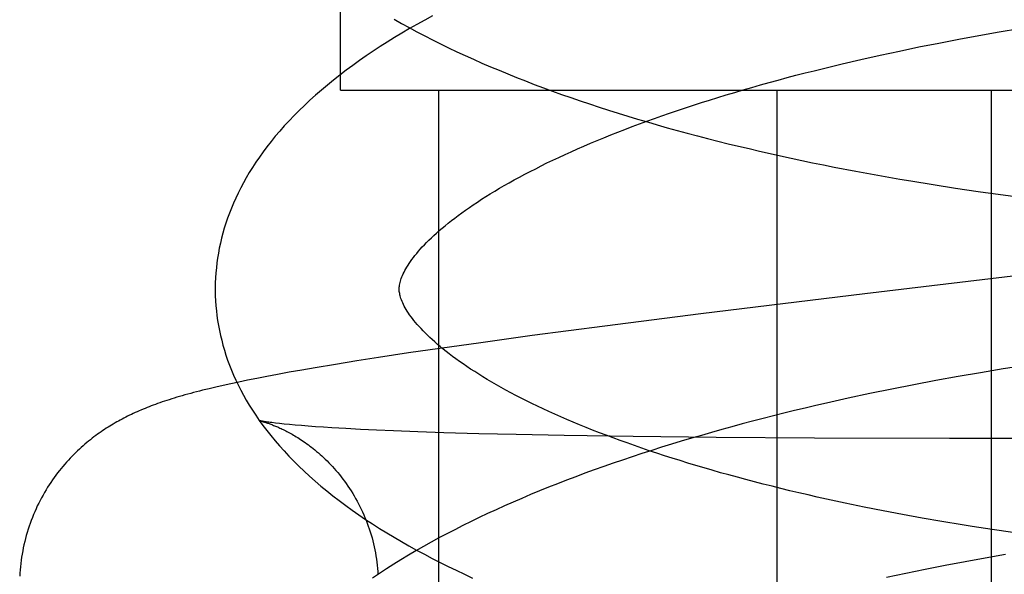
# Model space of a CAD drawing. Header units: inches. Extents: x 0 to 184, y 0 to 119.
# Tile 94 of 116: x 102.7517 to 102.8587, y 44.7114 to 44.7718. Entities that reach past the tile are written whole.
import ezdxf

# ---------------------------------------------------------------- set-up
doc = ezdxf.new("R2010")
doc.units = ezdxf.units.IN
doc.header["$LTSCALE"] = 10.121375
doc.header["$MEASUREMENT"] = 0
doc.linetypes.add('HIDDEN', pattern=[0.2, 0.1, -0.1])
doc.layers.add('DEFAULT_2', color=8, linetype='HIDDEN')

msp = doc.modelspace()

# ---------------------------------------------------------------- linework, layer by layer
at = {"layer": 'DEFAULT_2', "color": 8, "linetype": 'HIDDEN'}
for p, q in [((102.78654, 44.76409), (102.78654, 45.13909)), ((102.85375, 44.76963), (102.85594, 44.77003)), ((102.85594, 44.77003), (102.85814, 44.77042)), ((102.85814, 44.77042), (102.86036, 44.77079)), ((102.84943, 44.76879), (102.85158, 44.76922)), ((102.85158, 44.76922), (102.85375, 44.76963)), ((102.84312, 44.76743), (102.8452, 44.7679)), ((102.8452, 44.7679), (102.8473, 44.76835)), ((102.8473, 44.76835), (102.84943, 44.76879)), ((102.83904, 44.76646), (102.84107, 44.76695)), ((102.84107, 44.76695), (102.84312, 44.76743)), ((102.78655, 44.76409), (103.1221, 44.76409)), ((102.79721, 44.76409), (102.79721, 44.60784)), ((102.83398, 44.76409), (102.83398, 44.60784)), ((102.85727, 44.76409), (102.85727, 44.60784)), ((102.84258, 44.75527), (102.84496, 44.75484)), ((102.84496, 44.75484), (102.84736, 44.75442)), ((102.85098, 44.75382), (102.85341, 44.75344)), ((102.85341, 44.75344), (102.85585, 44.75308)), ((102.85585, 44.75308), (102.85831, 44.75274)), ((102.85831, 44.75274), (102.86077, 44.75241)), ((102.84354, 44.74194), (102.82572, 44.73976)), ((102.82572, 44.73976), (102.81527, 44.73843)), ((102.81527, 44.73843), (102.80739, 44.73739)), ((102.80739, 44.73739), (102.8018, 44.73662)), ((102.79736, 44.73599), (102.79395, 44.7355)), ((102.8018, 44.73662), (102.79736, 44.73599)), ((102.78833, 44.73463), (102.78603, 44.73426)), ((102.79068, 44.735), (102.78833, 44.73463)), ((102.79395, 44.7355), (102.79068, 44.735)), ((102.78234, 44.73364), (102.78098, 44.7334)), ((102.78379, 44.73389), (102.78234, 44.73364)), ((102.78603, 44.73426), (102.78379, 44.73389)), ((102.85858, 44.73376), (102.85613, 44.73336)), ((102.86103, 44.73415), (102.85858, 44.73376)), ((102.77646, 44.73254), (102.77552, 44.73234)), ((102.77747, 44.73274), (102.77646, 44.73254)), ((102.77855, 44.73295), (102.77747, 44.73274)), ((102.77972, 44.73317), (102.77855, 44.73295)), ((102.78098, 44.7334), (102.77972, 44.73317)), ((102.85128, 44.7325), (102.84887, 44.73204)), ((102.8537, 44.73294), (102.85128, 44.7325)), ((102.85613, 44.73336), (102.8537, 44.73294)), ((102.77227, 44.73161), (102.77157, 44.73144)), ((102.77301, 44.73179), (102.77227, 44.73161)), ((102.77379, 44.73197), (102.77301, 44.73179)), ((102.77463, 44.73215), (102.77379, 44.73197)), ((102.77552, 44.73234), (102.77463, 44.73215)), ((102.84647, 44.73157), (102.84409, 44.73108)), ((102.84887, 44.73204), (102.84647, 44.73157)), ((102.84173, 44.73057), (102.83939, 44.73005)), ((102.84409, 44.73108), (102.84173, 44.73057)), ((102.77777, 44.72813), (102.77776, 44.72813)), ((102.77993, 44.72783), (102.77948, 44.72788)), ((102.78043, 44.72777), (102.77993, 44.72783)), ((102.781, 44.72772), (102.78043, 44.72777)), ((102.78162, 44.72766), (102.781, 44.72772)), ((102.7823, 44.7276), (102.78162, 44.72766)), ((102.78305, 44.72754), (102.7823, 44.7276)), ((102.78385, 44.72748), (102.78305, 44.72754)), ((102.78471, 44.72742), (102.78385, 44.72748)), ((102.78563, 44.72736), (102.78471, 44.72742)), ((102.78712, 44.72727), (102.78563, 44.72736)), ((102.78873, 44.72718), (102.78712, 44.72727)), ((102.79046, 44.7271), (102.78873, 44.72718)), ((102.79231, 44.72702), (102.79046, 44.7271)), ((102.79495, 44.72692), (102.79231, 44.72702)), ((102.79778, 44.72682), (102.79495, 44.72692)), ((102.80158, 44.72671), (102.79778, 44.72682)), ((102.80566, 44.72662), (102.80158, 44.72671)), ((102.81088, 44.72651), (102.80566, 44.72662)), ((102.81835, 44.7264), (102.81088, 44.72651)), ((102.82738, 44.72631), (102.81835, 44.7264)), ((102.83807, 44.72624), (102.82738, 44.72631)), ((102.85275, 44.72619), (102.83807, 44.72624)), ((102.90013, 44.72615), (102.85275, 44.72619)), ((102.84346, 44.71874), (102.8414, 44.71917)), ((102.84554, 44.71833), (102.84346, 44.71874)), ((102.84765, 44.71793), (102.84554, 44.71833)), ((102.84978, 44.71754), (102.84765, 44.71793)), ((102.85193, 44.71717), (102.84978, 44.71754)), ((102.85411, 44.71681), (102.85193, 44.71717)), ((102.85962, 44.71597), (102.8574, 44.71629)), ((102.85444, 44.71283), (102.85663, 44.71323)), ((102.85663, 44.71323), (102.85884, 44.71362)), ((102.85012, 44.71199), (102.85227, 44.71242)), ((102.85227, 44.71242), (102.85444, 44.71283)), ((102.84589, 44.7111), (102.84799, 44.71155)), ((102.84799, 44.71155), (102.85012, 44.71199))]:
    msp.add_line(p, q, dxfattribs=at)
for points in [[(102.79655, 44.77218), (102.79571, 44.77172), (102.79487, 44.77125), (102.79405, 44.77078), (102.79323, 44.7703), (102.79243, 44.76981), (102.79164, 44.76932), (102.79086, 44.76883), (102.7901, 44.76832), (102.78934, 44.76782), (102.78861, 44.7673), (102.78788, 44.76678), (102.78717, 44.76625), (102.78647, 44.76572), (102.78579, 44.76519), (102.78513, 44.76465), (102.78448, 44.7641), (102.78385, 44.76355), (102.78324, 44.763), (102.78264, 44.76244), (102.78207, 44.76189), (102.78151, 44.76133), (102.78097, 44.76076), (102.78045, 44.7602), (102.77995, 44.75963), (102.77947, 44.75907), (102.77901, 44.7585), (102.77856, 44.75793), (102.77814, 44.75737), (102.77774, 44.7568), (102.77735, 44.75624), (102.77699, 44.75568), (102.77664, 44.75512), (102.77631, 44.75456), (102.776, 44.75401), (102.77571, 44.75345), (102.77543, 44.7529), (102.77517, 44.75235), (102.77492, 44.7518), (102.77469, 44.75125), (102.77448, 44.7507), (102.77428, 44.75016), (102.77409, 44.74961), (102.77392, 44.74907), (102.77377, 44.74853), (102.77363, 44.74798), (102.7735, 44.74744), (102.77338, 44.7469), (102.77328, 44.74637), (102.77319, 44.74583), (102.77312, 44.74529), (102.77306, 44.74475), (102.77301, 44.74422), (102.77297, 44.74368), (102.77295, 44.74314), (102.77294, 44.74261), (102.77294, 44.74216)], [(102.79239, 44.77182), (102.7932, 44.77135), (102.79403, 44.77089), (102.79487, 44.77044), (102.79571, 44.77), (102.79657, 44.76956), (102.79744, 44.76912), (102.79831, 44.7687), (102.7992, 44.76827), (102.8001, 44.76786), (102.80101, 44.76745), (102.80192, 44.76704), (102.80285, 44.76664), (102.80379, 44.76625), (102.80473, 44.76586), (102.80569, 44.76547), (102.80665, 44.7651), (102.80762, 44.76472), (102.80861, 44.76435), (102.80959, 44.76399), (102.81059, 44.76363), (102.8116, 44.76328), (102.81261, 44.76293), (102.81363, 44.76259), (102.81466, 44.76225), (102.81569, 44.76192), (102.81674, 44.76159), (102.81779, 44.76126), (102.81885, 44.76094), (102.81992, 44.76063), (102.82099, 44.76032), (102.82207, 44.76001), (102.82316, 44.75971), (102.82425, 44.75941), (102.82536, 44.75912), (102.82646, 44.75884), (102.82758, 44.75855), (102.8287, 44.75827), (102.82982, 44.758), (102.83096, 44.75773), (102.83209, 44.75746), (102.83324, 44.7572), (102.83439, 44.75695), (102.83554, 44.75669), (102.8367, 44.75645), (102.83787, 44.7562), (102.83904, 44.75596), (102.84021, 44.75573), (102.84258, 44.75527)], [(102.79294, 44.74242), (102.79294, 44.74253), (102.79295, 44.74265), (102.79296, 44.74277), (102.79298, 44.74289), (102.793, 44.74302), (102.79303, 44.74316), (102.79307, 44.7433), (102.79311, 44.74345), (102.79316, 44.7436), (102.79323, 44.74377), (102.7933, 44.74393), (102.79337, 44.74411), (102.79346, 44.74429), (102.79356, 44.74447), (102.79366, 44.74466), (102.79377, 44.74485), (102.7939, 44.74505), (102.79403, 44.74525), (102.79417, 44.74545), (102.79432, 44.74567), (102.79448, 44.74588), (102.79465, 44.7461), (102.79484, 44.74633), (102.79503, 44.74656), (102.79523, 44.74679), (102.79545, 44.74703), (102.79568, 44.74727), (102.79592, 44.74752), (102.79617, 44.74777), (102.79643, 44.74803), (102.79671, 44.74828), (102.79699, 44.74854), (102.79729, 44.74881), (102.7976, 44.74908), (102.79793, 44.74935), (102.79826, 44.74963), (102.79861, 44.7499), (102.79898, 44.75018), (102.79935, 44.75047), (102.79974, 44.75075), (102.80015, 44.75104), (102.80056, 44.75133), (102.80099, 44.75163), (102.80143, 44.75192), (102.80189, 44.75222), (102.80235, 44.75251), (102.80284, 44.75281), (102.80333, 44.75311), (102.80384, 44.75342), (102.80436, 44.75372), (102.80489, 44.75402), (102.80544, 44.75433), (102.806, 44.75463), (102.80658, 44.75494), (102.80717, 44.75525), (102.80777, 44.75555), (102.80838, 44.75586), (102.809, 44.75617), (102.80964, 44.75648), (102.81029, 44.75678), (102.81096, 44.75709), (102.81163, 44.7574), (102.81232, 44.7577), (102.81302, 44.75801), (102.81373, 44.75831), (102.81445, 44.75862), (102.81519, 44.75892), (102.81594, 44.75922), (102.8167, 44.75952), (102.81747, 44.75982), (102.81825, 44.76012), (102.81905, 44.76042), (102.81985, 44.76071), (102.82067, 44.76101), (102.8215, 44.7613), (102.82233, 44.76159), (102.82318, 44.76188), (102.82404, 44.76217), (102.82491, 44.76246), (102.82579, 44.76274), (102.82668, 44.76302), (102.82757, 44.7633), (102.82848, 44.76358), (102.8294, 44.76385), (102.83032, 44.76412), (102.83126, 44.76439), (102.8322, 44.76466), (102.83316, 44.76493), (102.83412, 44.76519), (102.83509, 44.76545), (102.83606, 44.76571), (102.83705, 44.76596), (102.83804, 44.76621), (102.83904, 44.76646)], [(102.84736, 44.75442), (102.84856, 44.75421), (102.85098, 44.75382)], [(102.89876, 44.74847), (102.87413, 44.74556), (102.84354, 44.74194)], [(102.77294, 44.74216), (102.77295, 44.74171), (102.77298, 44.74117), (102.77301, 44.74064), (102.77306, 44.7401), (102.77313, 44.73957), (102.7732, 44.73903), (102.77329, 44.73849), (102.77339, 44.73796), (102.77351, 44.73742), (102.77364, 44.73688), (102.77378, 44.73635), (102.77394, 44.73581), (102.77411, 44.73527), (102.77429, 44.73473), (102.77449, 44.73419), (102.7747, 44.73365), (102.77493, 44.7331), (102.77518, 44.73256), (102.77544, 44.73202), (102.77571, 44.73147), (102.77601, 44.73092), (102.77632, 44.73038), (102.77664, 44.72983), (102.77699, 44.72928), (102.77735, 44.72872), (102.77773, 44.72817), (102.77813, 44.72762), (102.77855, 44.72706), (102.77899, 44.72651), (102.77945, 44.72595), (102.77992, 44.7254), (102.78042, 44.72485), (102.78094, 44.72429), (102.78147, 44.72374), (102.78203, 44.72319), (102.7826, 44.72264), (102.78319, 44.7221), (102.78381, 44.72156), (102.78443, 44.72102), (102.78508, 44.72049), (102.78574, 44.71996), (102.78642, 44.71944), (102.78712, 44.71892), (102.78783, 44.71841), (102.78855, 44.7179), (102.78929, 44.7174), (102.79004, 44.7169), (102.79081, 44.71641), (102.79159, 44.71593), (102.79238, 44.71545), (102.79319, 44.71498), (102.794, 44.71452), (102.79483, 44.71406), (102.79567, 44.71361), (102.79652, 44.71316), (102.79738, 44.71272), (102.79825, 44.71229), (102.79913, 44.71186), (102.80002, 44.71144), (102.80092, 44.71102)], [(102.8414, 44.71917), (102.83937, 44.71961), (102.83837, 44.71983), (102.83737, 44.72006), (102.83638, 44.72029), (102.8354, 44.72052), (102.83443, 44.72076), (102.83347, 44.721), (102.83251, 44.72124), (102.83156, 44.72148), (102.83063, 44.72173), (102.8297, 44.72198), (102.82878, 44.72223), (102.82787, 44.72248), (102.82696, 44.72274), (102.82607, 44.723), (102.82519, 44.72326), (102.82432, 44.72352), (102.82346, 44.72379), (102.82261, 44.72406), (102.82176, 44.72433), (102.82093, 44.7246), (102.82011, 44.72487), (102.81931, 44.72515), (102.81851, 44.72543), (102.81772, 44.72571), (102.81695, 44.72599), (102.81618, 44.72627), (102.81543, 44.72655), (102.81469, 44.72683), (102.81396, 44.72712), (102.81325, 44.72741), (102.81254, 44.72769), (102.81185, 44.72798), (102.81117, 44.72827), (102.81051, 44.72856), (102.80985, 44.72885), (102.80921, 44.72914), (102.80858, 44.72943), (102.80796, 44.72972), (102.80736, 44.73001), (102.80677, 44.73031), (102.80619, 44.7306), (102.80562, 44.73089), (102.80507, 44.73118), (102.80453, 44.73147), (102.80401, 44.73176), (102.8035, 44.73205), (102.803, 44.73233), (102.80251, 44.73262), (102.80204, 44.73291), (102.80158, 44.73319), (102.80114, 44.73347), (102.8007, 44.73375), (102.80028, 44.73403), (102.79988, 44.73431), (102.79948, 44.73458), (102.7991, 44.73486), (102.79873, 44.73513), (102.79838, 44.7354), (102.79804, 44.73566), (102.79771, 44.73593), (102.79739, 44.73619), (102.79709, 44.73644), (102.7968, 44.7367), (102.79652, 44.73695), (102.79625, 44.73719), (102.796, 44.73744), (102.79576, 44.73768), (102.79553, 44.73791), (102.79531, 44.73815), (102.7951, 44.73837), (102.7949, 44.7386), (102.79471, 44.73882), (102.79454, 44.73903), (102.79437, 44.73924), (102.79422, 44.73945), (102.79407, 44.73965), (102.79394, 44.73985), (102.79381, 44.74004), (102.7937, 44.74023), (102.79359, 44.74042), (102.79349, 44.7406), (102.7934, 44.74078), (102.79332, 44.74095), (102.79324, 44.74111), (102.79318, 44.74127), (102.79313, 44.74142), (102.79308, 44.74157), (102.79304, 44.7417), (102.79301, 44.74184), (102.79299, 44.74196), (102.79297, 44.74208), (102.79295, 44.7422), (102.79294, 44.74231), (102.79294, 44.74242)], [(102.77157, 44.73144), (102.77123, 44.73136), (102.7709, 44.73127), (102.77058, 44.73119), (102.77027, 44.73111), (102.76996, 44.73102), (102.76965, 44.73094), (102.76935, 44.73085), (102.76906, 44.73077), (102.76877, 44.73068), (102.76849, 44.7306), (102.76821, 44.73051), (102.76794, 44.73042), (102.76767, 44.73034), (102.76741, 44.73025), (102.76716, 44.73017), (102.76691, 44.73008), (102.76667, 44.73), (102.76643, 44.72991), (102.7662, 44.72982), (102.76597, 44.72974), (102.76575, 44.72965), (102.76553, 44.72956), (102.76531, 44.72948), (102.76509, 44.72939), (102.76487, 44.72929), (102.76466, 44.7292), (102.76445, 44.72911), (102.76424, 44.72902), (102.76403, 44.72892), (102.76383, 44.72882), (102.76362, 44.72872), (102.76342, 44.72862), (102.76322, 44.72852), (102.76302, 44.72842), (102.76282, 44.72832), (102.76262, 44.72821), (102.76243, 44.7281), (102.76224, 44.728), (102.76205, 44.72789), (102.76185, 44.72777), (102.76166, 44.72766), (102.76148, 44.72754), (102.76129, 44.72743), (102.7611, 44.72731), (102.76091, 44.72718), (102.76072, 44.72706), (102.76053, 44.72693), (102.76034, 44.72679), (102.76015, 44.72666), (102.75996, 44.72652), (102.75976, 44.72637), (102.75957, 44.72622), (102.75938, 44.72607), (102.75918, 44.72591), (102.75898, 44.72575), (102.75878, 44.72558), (102.75858, 44.72541), (102.75838, 44.72523), (102.75817, 44.72504), (102.75797, 44.72486), (102.75778, 44.72467), (102.75758, 44.72447), (102.75738, 44.72427), (102.75718, 44.72406), (102.75698, 44.72384), (102.75678, 44.72363), (102.75658, 44.7234), (102.75639, 44.72317), (102.75619, 44.72294), (102.756, 44.7227), (102.75581, 44.72246), (102.75562, 44.72221), (102.75544, 44.72196), (102.75525, 44.7217), (102.75507, 44.72143), (102.7549, 44.72117), (102.75472, 44.72089), (102.75455, 44.72061), (102.75438, 44.72033), (102.75422, 44.72004), (102.75406, 44.71975), (102.7539, 44.71946), (102.75375, 44.71916), (102.7536, 44.71886), (102.75346, 44.71855), (102.75332, 44.71824), (102.75319, 44.71793), (102.75306, 44.71761), (102.75294, 44.71729), (102.75282, 44.71697), (102.75271, 44.71665), (102.7526, 44.71632), (102.7525, 44.71599), (102.7524, 44.71566), (102.75231, 44.71533), (102.75223, 44.71499), (102.75215, 44.71465), (102.75207, 44.71431), (102.75201, 44.71397), (102.75195, 44.71363), (102.75189, 44.71329), (102.75184, 44.71295), (102.7518, 44.7126), (102.75176, 44.71225), (102.75173, 44.71191), (102.7517, 44.71156), (102.75169, 44.71121)], [(102.83939, 44.73005), (102.83822, 44.72978), (102.83706, 44.72951), (102.83591, 44.72923), (102.83476, 44.72895), (102.83362, 44.72866), (102.83248, 44.72837), (102.83135, 44.72808), (102.83022, 44.72778), (102.8291, 44.72748), (102.82799, 44.72717), (102.82688, 44.72686), (102.82578, 44.72654), (102.82469, 44.72622), (102.8236, 44.7259), (102.82252, 44.72557), (102.82144, 44.72524), (102.82038, 44.7249), (102.81932, 44.72456), (102.81827, 44.72421), (102.81722, 44.72386), (102.81619, 44.7235), (102.81516, 44.72314), (102.81414, 44.72278), (102.81313, 44.72241), (102.81212, 44.72204), (102.81113, 44.72166), (102.81014, 44.72127), (102.80916, 44.72089), (102.80819, 44.72049), (102.80722, 44.72009), (102.80627, 44.71969), (102.80532, 44.71928), (102.80439, 44.71887), (102.80346, 44.71845), (102.80255, 44.71803), (102.80164, 44.7176), (102.80074, 44.71717), (102.79985, 44.71673), (102.79898, 44.71628), (102.79811, 44.71583), (102.79725, 44.71538), (102.7964, 44.71491), (102.79557, 44.71445), (102.79474, 44.71397), (102.79393, 44.7135), (102.79313, 44.71301), (102.79234, 44.71252), (102.79156, 44.71202), (102.7908, 44.71152), (102.79005, 44.71101)], [(102.77775, 44.72813), (102.77776, 44.72813), (102.77777, 44.72813), (102.77779, 44.72812), (102.77782, 44.72812), (102.77785, 44.72811), (102.77789, 44.7281), (102.77793, 44.72809), (102.77798, 44.72807), (102.77804, 44.72806), (102.77809, 44.72804), (102.77816, 44.72802), (102.77822, 44.728), (102.77829, 44.72798), (102.77837, 44.72796), (102.77845, 44.72793), (102.77853, 44.72791), (102.77861, 44.72788), (102.7787, 44.72785), (102.77879, 44.72782), (102.77888, 44.72778), (102.77898, 44.72775), (102.77908, 44.72771), (102.77918, 44.72767), (102.77928, 44.72763), (102.77939, 44.72759), (102.7795, 44.72754), (102.77961, 44.7275), (102.77973, 44.72745), (102.77985, 44.72739), (102.77996, 44.72734), (102.78009, 44.72728), (102.78021, 44.72722), (102.78034, 44.72716), (102.78047, 44.7271), (102.7806, 44.72703), (102.78073, 44.72696), (102.78087, 44.72689), (102.78101, 44.72682), (102.78115, 44.72674), (102.7813, 44.72666), (102.78144, 44.72657), (102.78159, 44.72649), (102.78174, 44.72639), (102.7819, 44.7263), (102.78206, 44.7262), (102.78222, 44.72609), (102.78238, 44.72599), (102.78255, 44.72587), (102.78272, 44.72576), (102.78289, 44.72563), (102.78306, 44.72551), (102.78324, 44.72537), (102.78342, 44.72524), (102.7836, 44.7251), (102.78378, 44.72495), (102.78396, 44.7248), (102.78415, 44.72464), (102.78434, 44.72447), (102.78452, 44.7243), (102.78471, 44.72413), (102.7849, 44.72395), (102.7851, 44.72376), (102.78529, 44.72356), (102.78548, 44.72336), (102.78568, 44.72316), (102.78587, 44.72294), (102.78606, 44.72272), (102.78625, 44.7225), (102.78644, 44.72227), (102.78663, 44.72203), (102.78682, 44.72179), (102.787, 44.72154), (102.78718, 44.72129), (102.78736, 44.72103), (102.78754, 44.72077), (102.78771, 44.72051), (102.78788, 44.72023), (102.78804, 44.71996), (102.7882, 44.71968), (102.78836, 44.71939), (102.78852, 44.7191), (102.78866, 44.71881), (102.78881, 44.71851), (102.78895, 44.71822), (102.78908, 44.71791), (102.78921, 44.71761), (102.78934, 44.7173), (102.78946, 44.71699), (102.78957, 44.71667), (102.78968, 44.71636), (102.78978, 44.71604), (102.78988, 44.71572), (102.78998, 44.71539), (102.79006, 44.71507), (102.79014, 44.71474), (102.79022, 44.71441), (102.79029, 44.71408), (102.79035, 44.71375), (102.79041, 44.71342), (102.79046, 44.71308), (102.79051, 44.71275), (102.79055, 44.71241), (102.79058, 44.71207), (102.79061, 44.71174), (102.79063, 44.71142)], [(102.77948, 44.72788), (102.77909, 44.72793), (102.77892, 44.72795), (102.77876, 44.72797), (102.77861, 44.72799), (102.77848, 44.72801), (102.77836, 44.72803), (102.77825, 44.72804), (102.77815, 44.72806), (102.77807, 44.72807), (102.778, 44.72809), (102.77793, 44.7281), (102.77788, 44.72811), (102.77784, 44.72811), (102.7778, 44.72812), (102.77778, 44.72813)], [(102.8574, 44.71629), (102.8552, 44.71663), (102.85411, 44.71681)]]:
    msp.add_lwpolyline(points, dxfattribs=at)

doc.saveas('drawing.dxf')
